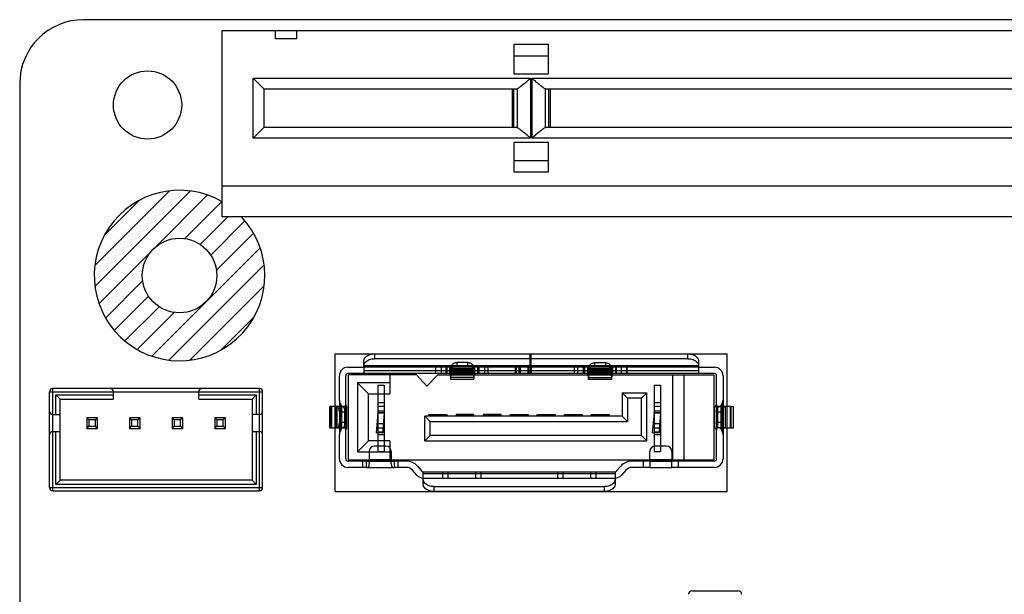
# Model space of a CAD drawing. Header units: millimetres. Extents: x 0 to 559, y 0 to 432.
# Tile 4 of 7: x 153 to 199, y 275 to 301. Entities that reach past the tile are written whole.
import ezdxf

# ---------------------------------------------------------------- set-up
doc = ezdxf.new("R2010")
doc.units = ezdxf.units.MM
doc.header["$LTSCALE"] = 30.734
for name, color, linetype in [('00_COMPONENTS', 7, 'CONTINUOUS'), ('INTF_YELLOW', 7, 'CONTINUOUS'), ('JS_SATA_SHELL', 7, 'CONTINUOUS')]:
    doc.layers.add(name, color=color, linetype=linetype)

msp = doc.modelspace()

# ---------------------------------------------------------------- linework, layer by layer
at = {"layer": '00_COMPONENTS', "color": 7}
for p, q in [((275.015, 301.485), (156.015, 301.485)), ((162.515, 292.235), (162.515, 300.985)), ((162.515, 300.985), (276.515, 300.985)), ((165.015, 300.585), (165.015, 300.985)), ((166.015, 300.585), (166.015, 300.985)), ((166.015, 300.585), (165.015, 300.585)), ((176.215, 298.935), (176.215, 300.335)), ((176.215, 300.335), (177.815, 300.335)), ((177.815, 300.335), (177.815, 298.935)), ((176.215, 299.785), (177.815, 299.785)), ((177.815, 298.935), (176.215, 298.935)), ((153.015, 298.485), (153.015, 196.585)), ((164.475, 298.235), (163.975, 298.735)), ((164.311, 298.399), (164.287, 298.422)), ((164.352, 298.358), (164.332, 298.377)), ((164.475, 298.235), (164.475, 296.435)), ((164.475, 298.235), (176.287, 298.235)), ((176.125, 298.235), (176.125, 296.435)), ((177.743, 298.235), (249.555, 298.235)), ((177.905, 298.235), (177.905, 296.435)), ((164.475, 296.435), (163.975, 295.935)), ((176.287, 296.435), (164.475, 296.435)), ((249.555, 296.435), (177.743, 296.435)), ((176.215, 294.335), (176.215, 295.735)), ((176.215, 295.735), (177.815, 295.735)), ((177.815, 295.735), (177.815, 294.335)), ((176.215, 294.885), (177.815, 294.885)), ((177.815, 294.335), (176.215, 294.335)), ((162.515, 293.685), (276.515, 293.685)), ((276.515, 292.235), (162.515, 292.235)), ((168.44, 280.835), (168.44, 284.835)), ((171.64, 284.835), (168.44, 284.835)), ((170.38, 284.835), (170.38, 283.935)), ((172.117, 284.29), (171.64, 284.835)), ((172.64, 284.835), (172.117, 284.29)), ((172.64, 284.835), (185.59, 284.835)), ((183.65, 284.835), (183.65, 280.835)), ((184.17, 284.835), (184.17, 280.835)), ((185.59, 284.835), (185.59, 280.835)), ((164.265, 284.185), (154.565, 284.185)), ((168.86, 284.455), (168.86, 281.215)), ((168.86, 284.455), (169.38, 283.935)), ((170.38, 284.455), (168.86, 284.455)), ((154.415, 279.535), (154.415, 284.035)), ((154.715, 282.965), (154.715, 283.885)), ((154.915, 283.685), (154.715, 283.885)), ((154.715, 283.885), (157.415, 283.885)), ((154.915, 279.885), (154.915, 283.685)), ((154.915, 283.685), (157.415, 283.685)), ((157.415, 283.685), (157.415, 284.035)), ((161.415, 283.685), (161.415, 284.035)), ((161.415, 283.885), (164.115, 283.885)), ((161.415, 283.685), (163.915, 283.685)), ((163.915, 283.685), (164.115, 283.885)), ((163.915, 283.685), (163.915, 279.885)), ((164.115, 283.885), (164.115, 282.965)), ((164.415, 279.535), (164.415, 284.035)), ((169.38, 281.735), (169.38, 283.935)), ((169.38, 283.935), (170.38, 283.935)), ((181.29, 283.985), (181.29, 282.885)), ((181.54, 283.735), (181.29, 283.985)), ((181.29, 283.985), (182.44, 283.985)), ((181.54, 283.735), (181.54, 282.635)), ((182.19, 283.735), (181.54, 283.735)), ((182.19, 283.735), (182.44, 283.985)), ((182.19, 281.985), (182.19, 283.735)), ((182.44, 281.735), (182.44, 283.985)), ((168.315, 282.235), (168.315, 283.435)), ((168.365, 283.285), (168.364, 283.302)), ((168.365, 282.385), (168.365, 283.285)), ((185.615, 283.235), (185.615, 282.435)), ((185.715, 283.435), (185.715, 282.235)), ((154.565, 282.965), (154.915, 282.965)), ((156.165, 282.815), (156.165, 282.315)), ((156.165, 282.815), (156.265, 282.715)), ((156.665, 282.815), (156.165, 282.815)), ((156.665, 282.815), (156.565, 282.715)), ((156.665, 282.315), (156.665, 282.815)), ((158.165, 282.815), (158.165, 282.315)), ((158.165, 282.815), (158.265, 282.715)), ((158.665, 282.815), (158.165, 282.815)), ((158.665, 282.815), (158.565, 282.715)), ((158.665, 282.315), (158.665, 282.815)), ((160.165, 282.815), (160.165, 282.315)), ((160.165, 282.815), (160.265, 282.715)), ((160.665, 282.815), (160.165, 282.815)), ((160.665, 282.815), (160.565, 282.715)), ((160.665, 282.315), (160.665, 282.815)), ((162.165, 282.815), (162.165, 282.315)), ((162.165, 282.815), (162.265, 282.715)), ((162.665, 282.815), (162.165, 282.815)), ((162.665, 282.815), (162.565, 282.715)), ((162.665, 282.315), (162.665, 282.815)), ((164.265, 282.965), (163.915, 282.965)), ((172.03, 281.735), (172.03, 282.885)), ((172.28, 282.635), (172.03, 282.885)), ((181.29, 282.885), (172.03, 282.885)), ((172.215, 282.885), (172.215, 282.965)), ((172.215, 282.965), (173.055, 282.965)), ((172.215, 282.94), (173.055, 282.94)), ((172.235, 282.94), (172.235, 282.885)), ((172.435, 282.885), (172.435, 282.94)), ((172.835, 282.94), (172.835, 282.885)), ((173.035, 282.885), (173.035, 282.94)), ((173.055, 282.965), (173.055, 282.885)), ((173.49, 282.965), (173.49, 282.885)), ((174.33, 282.965), (173.49, 282.965)), ((173.49, 282.94), (174.31, 282.94)), ((173.51, 282.94), (173.51, 282.885)), ((173.583, 282.885), (173.51, 282.94)), ((174.236, 282.885), (174.31, 282.94)), ((174.31, 282.94), (174.31, 282.885)), ((174.33, 282.885), (174.33, 282.965)), ((174.76, 282.965), (174.76, 282.885)), ((175.6, 282.965), (174.76, 282.965)), ((174.76, 282.94), (175.58, 282.94)), ((174.78, 282.94), (174.78, 282.885)), ((174.853, 282.885), (174.78, 282.94)), ((175.506, 282.885), (175.58, 282.94)), ((175.58, 282.94), (175.58, 282.885)), ((175.6, 282.885), (175.6, 282.965)), ((176.025, 282.885), (176.025, 282.965)), ((176.025, 282.965), (176.865, 282.965)), ((176.025, 282.94), (176.865, 282.94)), ((176.045, 282.94), (176.045, 282.885)), ((176.245, 282.885), (176.245, 282.94)), ((176.645, 282.94), (176.645, 282.885)), ((176.845, 282.885), (176.845, 282.94)), ((176.865, 282.965), (176.865, 282.885)), ((177.3, 282.885), (177.3, 282.965)), ((177.3, 282.965), (178.14, 282.965)), ((177.3, 282.94), (178.12, 282.94)), ((177.32, 282.94), (177.32, 282.885)), ((177.393, 282.885), (177.32, 282.94)), ((178.046, 282.885), (178.12, 282.94)), ((178.12, 282.94), (178.12, 282.885)), ((178.14, 282.965), (178.14, 282.885)), ((178.57, 282.885), (178.57, 282.965)), ((178.57, 282.965), (179.41, 282.965)), ((178.57, 282.94), (179.39, 282.94)), ((178.59, 282.94), (178.59, 282.885)), ((178.663, 282.885), (178.59, 282.94)), ((179.316, 282.885), (179.39, 282.94)), ((179.39, 282.94), (179.39, 282.885)), ((179.41, 282.965), (179.41, 282.885)), ((179.835, 282.885), (179.835, 282.965)), ((179.835, 282.965), (180.675, 282.965)), ((179.835, 282.94), (180.675, 282.94)), ((179.855, 282.94), (179.855, 282.885)), ((180.055, 282.885), (180.055, 282.94)), ((180.455, 282.94), (180.455, 282.885)), ((180.655, 282.885), (180.655, 282.94)), ((180.675, 282.965), (180.675, 282.885)), ((181.29, 282.885), (181.54, 282.635)), ((156.165, 282.315), (156.265, 282.415)), ((156.165, 282.315), (156.665, 282.315)), ((156.265, 282.715), (156.265, 282.415)), ((156.565, 282.715), (156.265, 282.715)), ((156.265, 282.415), (156.565, 282.415)), ((156.565, 282.415), (156.565, 282.715)), ((156.665, 282.315), (156.565, 282.415)), ((158.165, 282.315), (158.265, 282.415)), ((158.165, 282.315), (158.665, 282.315)), ((158.265, 282.715), (158.265, 282.415)), ((158.565, 282.715), (158.265, 282.715)), ((158.265, 282.415), (158.565, 282.415)), ((158.565, 282.415), (158.565, 282.715)), ((158.665, 282.315), (158.565, 282.415)), ((160.165, 282.315), (160.265, 282.415)), ((160.165, 282.315), (160.665, 282.315)), ((160.265, 282.715), (160.265, 282.415)), ((160.565, 282.715), (160.265, 282.715)), ((160.265, 282.415), (160.565, 282.415)), ((160.565, 282.415), (160.565, 282.715)), ((160.665, 282.315), (160.565, 282.415)), ((162.165, 282.315), (162.265, 282.415)), ((162.165, 282.315), (162.665, 282.315)), ((162.265, 282.715), (162.265, 282.415)), ((162.565, 282.715), (162.265, 282.715)), ((162.265, 282.415), (162.565, 282.415)), ((162.565, 282.415), (162.565, 282.715)), ((162.665, 282.315), (162.565, 282.415)), ((168.364, 282.367), (168.365, 282.385)), ((172.28, 281.985), (172.28, 282.635)), ((172.28, 282.635), (181.54, 282.635)), ((154.565, 282.165), (154.915, 282.165)), ((154.715, 279.685), (154.715, 282.165)), ((163.915, 282.165), (164.265, 282.165)), ((164.115, 282.165), (164.115, 279.685)), ((172.03, 281.735), (172.28, 281.985)), ((182.19, 281.985), (172.28, 281.985)), ((182.19, 281.985), (182.44, 281.735)), ((168.86, 281.215), (169.38, 281.735)), ((170.38, 281.735), (169.38, 281.735)), ((170.38, 281.735), (170.38, 280.835)), ((172.03, 281.735), (182.44, 281.735)), ((168.86, 281.215), (170.38, 281.215)), ((168.44, 280.835), (185.59, 280.835)), ((154.915, 279.885), (154.715, 279.685)), ((164.115, 279.685), (154.715, 279.685)), ((163.915, 279.885), (154.915, 279.885)), ((163.915, 279.885), (164.115, 279.685)), ((154.565, 279.385), (164.265, 279.385)), ((184.546, 274.689), (186.734, 274.689))]:
    msp.add_line(p, q, dxfattribs=at)
at = {"layer": '00_COMPONENTS', "color": 4}
for p, q in [((163.975, 295.935), (163.975, 298.735)), ((163.975, 298.735), (176.977, 298.735)), ((176.977, 298.735), (176.977, 295.935)), ((177.053, 295.935), (177.053, 298.735)), ((177.053, 298.735), (250.055, 298.735)), ((176.188, 298.235), (176.188, 296.435)), ((176.366, 296.414), (176.366, 298.255)), ((177.664, 298.255), (177.664, 296.414)), ((177.841, 296.435), (177.841, 298.235)), ((176.977, 295.935), (163.975, 295.935)), ((250.055, 295.935), (177.053, 295.935)), ((156.542, 289.951), (160.048, 293.457)), ((156.548, 288.969), (161.03, 293.451)), ((157.003, 291.4), (158.599, 292.996)), ((159.401, 290.834), (161.829, 293.263)), ((160.77, 291.216), (162.507, 292.953)), ((161.484, 290.942), (162.777, 292.235)), ((161.977, 290.447), (163.582, 292.052)), ((162.247, 289.73), (163.987, 291.47)), ((156.737, 288.17), (159.165, 290.599)), ((159.209, 285.704), (164.296, 290.79)), ((160.01, 285.517), (164.483, 289.989)), ((157.046, 287.492), (158.783, 289.229)), ((160.995, 285.514), (164.486, 289.005)), ((157.453, 286.911), (159.058, 288.515)), ((157.947, 286.417), (159.553, 288.023)), ((158.53, 286.012), (160.27, 287.752)), ((162.457, 285.988), (164.012, 287.542)), ((167.815, 279.359), (167.815, 285.81)), ((167.815, 285.81), (186.215, 285.81)), ((186.215, 279.359), (186.215, 285.81)), ((154.565, 279.385), (154.565, 284.185)), ((164.265, 279.385), (164.265, 284.185)), ((154.415, 284.035), (164.415, 284.035)), ((154.415, 279.535), (164.415, 279.535)), ((167.815, 279.359), (186.215, 279.359))]:
    msp.add_line(p, q, dxfattribs=at)
at = {"layer": '00_COMPONENTS', "color": 7}
for points in [[(164.475, 298.235), (164.474, 298.235), (164.47, 298.24)], [(164.475, 296.435), (164.474, 296.434), (164.47, 296.43)]]:
    msp.add_lwpolyline(points, dxfattribs=at)
for centre, radius in [((159.015, 297.485), 1.6), ((160.515, 289.485), 1.75)]:
    msp.add_circle(centre, radius, dxfattribs=at)
for centre, radius, start, end in [((156.015, 298.485), 3, 90, 180), ((160.515, 289.485), 4, 60, 43.4368), ((154.565, 284.035), 0.15, 90, 180), ((157.265, 284.035), 0.15, 0, 90), ((161.565, 284.035), 0.15, 90, 180), ((164.265, 284.035), 0.15, 0, 90), ((168.115, 283.285), 0.25, 5.6486, 36.8777), ((168.114, 283.284), 0.251, 4.145, 5.7276), ((168.116, 283.285), 0.248, 353.3854, 359.9658), ((185.865, 283.235), 0.25, 126.8699, 180), ((154.565, 283.115), 0.15, 180, 270), ((164.265, 283.115), 0.15, 270, 360), ((168.115, 282.385), 0.25, 323.124, 355.931), ((168.117, 282.385), 0.248, 0.0288, 5.7422), ((185.865, 282.435), 0.25, 180, 233.1301), ((154.565, 282.015), 0.15, 90, 180), ((164.265, 282.015), 0.15, 0, 90), ((154.565, 279.535), 0.15, 180, 270), ((164.265, 279.535), 0.15, 270, 360), ((184.546, 274.533), 0.156, 90, 180), ((186.734, 274.533), 0.156, 0, 90)]:
    msp.add_arc(centre, radius, start, end, dxfattribs=at)
for centre, start_param, end_param in [((176.287, 298.735), -3.141593, -2.854881), ((177.743, 298.735), -3.428305, -3.141593), ((176.287, 295.935), -0.286712, 0), ((177.743, 295.935), 0, 0.286712)]:
    msp.add_ellipse(centre, major_axis=(0, 0.5), ratio=0.558663, start_param=start_param, end_param=end_param, dxfattribs=at)
for points, knots in [([(176.366, 298.255), (176.41, 298.278), (176.503, 298.345), (176.649, 298.46), (176.81, 298.594), (176.92, 298.687), (176.977, 298.735)], [0, 0, 0, 0, 0.193468, 0.441036, 0.715068, 1, 1, 1, 1]), ([(177.053, 298.735), (177.109, 298.687), (177.22, 298.594), (177.381, 298.46), (177.526, 298.345), (177.619, 298.278), (177.664, 298.255)], [0, 0, 0, 0, 0.284932, 0.558964, 0.806532, 1, 1, 1, 1]), ([(176.977, 295.935), (176.92, 295.982), (176.81, 296.076), (176.649, 296.209), (176.503, 296.324), (176.41, 296.391), (176.366, 296.414)], [0, 0, 0, 0, 0.284932, 0.558964, 0.806532, 1, 1, 1, 1]), ([(177.664, 296.414), (177.619, 296.391), (177.526, 296.324), (177.381, 296.209), (177.22, 296.076), (177.109, 295.982), (177.053, 295.935)], [0, 0, 0, 0, 0.193468, 0.441036, 0.715068, 1, 1, 1, 1]), ([(172.367, 282.94), (172.373, 282.94), (172.384, 282.941), (172.398, 282.944), (172.409, 282.95), (172.413, 282.957), (172.414, 282.96)], [0, 0, 0, 0, 0.335134, 0.60568, 0.815743, 1, 1, 1, 1]), ([(172.855, 282.965), (172.855, 282.963), (172.856, 282.958), (172.859, 282.952), (172.862, 282.95)], [0, 0, 0, 0, 0.263054, 1, 1, 1, 1]), ([(172.862, 282.95), (172.867, 282.946), (172.881, 282.941), (172.895, 282.94), (172.904, 282.94)], [0, 0, 0, 0, 0.417233, 1, 1, 1, 1]), ([(176.177, 282.94), (176.183, 282.94), (176.194, 282.941), (176.208, 282.944), (176.219, 282.95), (176.223, 282.957), (176.224, 282.96)], [0, 0, 0, 0, 0.335134, 0.60568, 0.815743, 1, 1, 1, 1]), ([(176.665, 282.965), (176.665, 282.963), (176.666, 282.958), (176.669, 282.952), (176.672, 282.95)], [0, 0, 0, 0, 0.263054, 1, 1, 1, 1]), ([(176.672, 282.95), (176.677, 282.946), (176.691, 282.941), (176.705, 282.94), (176.714, 282.94)], [0, 0, 0, 0, 0.417233, 1, 1, 1, 1]), ([(179.987, 282.94), (179.993, 282.94), (180.004, 282.941), (180.018, 282.944), (180.029, 282.95), (180.033, 282.957), (180.034, 282.96)], [0, 0, 0, 0, 0.335134, 0.60568, 0.815743, 1, 1, 1, 1]), ([(180.475, 282.965), (180.475, 282.963), (180.476, 282.958), (180.479, 282.952), (180.482, 282.95)], [0, 0, 0, 0, 0.263054, 1, 1, 1, 1]), ([(180.482, 282.95), (180.487, 282.946), (180.501, 282.941), (180.515, 282.94), (180.524, 282.94)], [0, 0, 0, 0, 0.417233, 1, 1, 1, 1])]:
    msp.add_open_spline(points, degree=3, knots=knots, dxfattribs=at)
for points in [[(172.414, 282.96), (172.414, 282.961), (172.415, 282.963), (172.415, 282.965)], [(176.224, 282.96), (176.224, 282.961), (176.225, 282.963), (176.225, 282.965)], [(180.034, 282.96), (180.034, 282.961), (180.035, 282.963), (180.035, 282.965)]]:
    msp.add_open_spline(points, degree=3, dxfattribs=at)
at = {"layer": 'INTF_YELLOW', "color": 7}
for p, q in [((169.82, 284.335), (169.82, 281.235)), ((169.82, 284.335), (170.12, 284.335)), ((170.12, 284.335), (170.12, 281.235)), ((182.78, 284.335), (182.78, 281.235)), ((182.78, 284.335), (183.08, 284.335)), ((183.08, 284.335), (183.08, 281.235)), ((169.819, 283.035), (169.738, 282.114)), ((169.82, 283.061), (170.12, 283.061)), ((170.12, 283.035), (169.82, 283.035)), ((170.117, 283.009), (170.037, 282.088)), ((182.779, 283.035), (182.698, 282.114)), ((182.78, 283.061), (183.08, 283.061)), ((183.08, 283.035), (182.78, 283.035)), ((183.077, 283.009), (182.997, 282.088)), ((170.037, 282.088), (169.738, 282.114)), ((169.82, 282.035), (170.12, 282.035)), ((182.997, 282.088), (182.698, 282.114)), ((182.78, 282.035), (183.08, 282.035)), ((169.82, 281.235), (170.12, 281.235)), ((182.78, 281.235), (183.08, 281.235))]:
    msp.add_line(p, q, dxfattribs=at)
at = {"layer": 'INTF_YELLOW', "color": 4}
for p, q in [((169.82, 283.535), (170.12, 283.535)), ((170.12, 283.335), (169.82, 283.335)), ((182.78, 283.535), (183.08, 283.535)), ((183.08, 283.335), (182.78, 283.335)), ((169.82, 283.135), (170.12, 283.135)), ((182.78, 283.135), (183.08, 283.135)), ((170.12, 282.535), (169.82, 282.535)), ((169.82, 282.335), (170.12, 282.335)), ((183.08, 282.535), (182.78, 282.535)), ((182.78, 282.335), (183.08, 282.335)), ((170.12, 282.135), (169.82, 282.135)), ((183.08, 282.135), (182.78, 282.135))]:
    msp.add_line(p, q, dxfattribs=at)
at = {"layer": 'INTF_YELLOW', "color": 7}
for centre, radius in [((169.52, 283.061), 0.3), ((169.52, 283.061), 0.6), ((182.48, 283.061), 0.3), ((182.48, 283.061), 0.6)]:
    msp.add_arc(centre, radius, 355, 360, dxfattribs=at)
at = {"layer": 'JS_SATA_SHELL', "color": 4}
for p, q in [((169.665, 285.81), (169.665, 285.585)), ((184.365, 285.585), (184.365, 285.81)), ((169.165, 285.255), (169.165, 285.481)), ((169.165, 285.259), (176.965, 285.259)), ((176.965, 285.185), (169.165, 285.185)), ((172.526, 285.185), (172.526, 284.885)), ((172.801, 284.885), (172.801, 285.185)), ((173.05, 285.185), (173.05, 284.885)), ((173.193, 285.185), (173.193, 284.885)), ((173.205, 284.844), (173.205, 285.104)), ((174.35, 285.104), (173.205, 285.104)), ((173.261, 284.919), (173.261, 285.069)), ((173.261, 285.069), (174.304, 285.069)), ((173.27, 285.053), (173.27, 285.203)), ((173.52, 285.407), (173.52, 285.257)), ((174.047, 285.257), (174.047, 285.407)), ((174.296, 285.201), (174.296, 285.051)), ((174.304, 285.069), (174.304, 284.919)), ((174.35, 285.104), (174.35, 284.844)), ((174.36, 284.885), (174.36, 285.185)), ((174.498, 285.185), (174.498, 284.885)), ((174.575, 284.885), (174.575, 285.185)), ((174.824, 285.185), (174.824, 284.885)), ((174.997, 284.885), (174.997, 285.185)), ((176.265, 285.185), (176.265, 284.885)), ((176.315, 285.185), (176.315, 284.885)), ((176.45, 284.885), (176.45, 285.185)), ((176.468, 284.885), (176.468, 285.185)), ((176.474, 285.185), (176.474, 284.885)), ((176.503, 285.185), (176.503, 284.885)), ((176.856, 285.185), (176.856, 284.885)), ((176.879, 284.885), (176.879, 285.185)), ((176.885, 285.185), (176.885, 284.885)), ((176.897, 284.885), (176.897, 285.185)), ((176.965, 285.185), (176.965, 284.885)), ((177.015, 285.259), (184.865, 285.259)), ((177.015, 285.185), (177.015, 284.885)), ((184.865, 285.185), (177.015, 285.185)), ((179.03, 285.185), (179.03, 284.885)), ((179.205, 284.885), (179.205, 285.185)), ((179.455, 285.185), (179.455, 284.885)), ((179.529, 284.885), (179.529, 285.185)), ((179.669, 285.185), (179.669, 284.885)), ((179.68, 284.844), (179.68, 285.104)), ((180.824, 285.104), (179.68, 285.104)), ((179.726, 284.914), (179.726, 285.064)), ((179.726, 285.064), (180.768, 285.064)), ((179.733, 285.036), (179.733, 285.186)), ((179.983, 285.392), (179.983, 285.242)), ((180.51, 285.242), (180.51, 285.392)), ((180.759, 285.189), (180.759, 285.039)), ((180.768, 285.064), (180.768, 284.914)), ((180.824, 285.104), (180.824, 284.844)), ((180.837, 284.885), (180.837, 285.185)), ((180.979, 284.885), (180.979, 285.185)), ((181.229, 285.185), (181.229, 284.885)), ((181.503, 284.885), (181.503, 285.185)), ((184.865, 285.481), (184.865, 285.255)), ((169.165, 285.033), (176.965, 285.033)), ((176.965, 284.885), (169.165, 284.885)), ((174.35, 284.844), (173.205, 284.844)), ((173.223, 284.96), (173.223, 284.7)), ((174.335, 284.96), (173.223, 284.96)), ((174.335, 284.7), (173.223, 284.7)), ((173.261, 284.919), (174.304, 284.919)), ((174.335, 284.7), (174.335, 284.96)), ((177.015, 285.033), (184.865, 285.033)), ((184.865, 284.885), (177.015, 284.885)), ((180.824, 284.844), (179.68, 284.844)), ((179.695, 284.954), (179.695, 284.694)), ((180.806, 284.954), (179.695, 284.954)), ((180.806, 284.694), (179.695, 284.694)), ((179.726, 284.914), (180.768, 284.914)), ((180.806, 284.694), (180.806, 284.954)), ((167.628, 282.335), (167.628, 283.335)), ((167.64, 283.335), (167.64, 282.335)), ((167.89, 282.335), (167.89, 283.335)), ((168.155, 283.335), (167.893, 283.335)), ((167.895, 283.335), (167.895, 282.335)), ((168.013, 283.335), (168.013, 282.335)), ((168.015, 283.635), (168.015, 282.035)), ((168.065, 283.485), (168.065, 282.185)), ((168.115, 283.335), (168.115, 282.335)), ((168.268, 283.335), (168.268, 282.335)), ((168.315, 282.335), (168.315, 283.335)), ((185.715, 283.335), (185.715, 282.335)), ((185.768, 282.335), (185.768, 283.335)), ((186.102, 283.335), (185.851, 283.335)), ((185.915, 283.335), (185.915, 282.335)), ((185.965, 283.485), (185.965, 282.185)), ((186.015, 283.635), (186.015, 282.035)), ((186.015, 282.335), (186.015, 283.335)), ((186.127, 282.335), (186.127, 283.335)), ((186.374, 282.335), (186.374, 283.335)), ((168.015, 283.085), (168.277, 283.085)), ((185.715, 283.085), (185.966, 283.085)), ((167.893, 282.335), (168.155, 282.335)), ((168.277, 282.585), (168.015, 282.585)), ((185.966, 282.585), (185.715, 282.585)), ((185.851, 282.335), (186.102, 282.335)), ((169.115, 280.485), (169.115, 280.785)), ((169.265, 280.785), (169.265, 280.485)), ((169.265, 280.785), (170.6, 280.785)), ((169.265, 280.485), (170.6, 280.485)), ((170.45, 280.835), (169.415, 280.835)), ((169.415, 280.809), (169.415, 280.655)), ((170.45, 280.655), (170.45, 280.809)), ((170.6, 280.485), (170.6, 280.785)), ((170.75, 280.785), (170.75, 280.485)), ((182.28, 280.485), (182.28, 280.785)), ((183.615, 280.835), (182.58, 280.835)), ((182.58, 280.785), (182.58, 280.485)), ((182.58, 280.785), (183.615, 280.785)), ((182.58, 280.485), (183.615, 280.485)), ((183.615, 280.485), (183.615, 280.785)), ((183.915, 280.785), (183.915, 280.485)), ((171.95, 280.285), (180.95, 280.285)), ((180.95, 280.186), (171.95, 280.186)), ((171.95, 279.985), (180.95, 279.985)), ((172.85, 280.285), (172.85, 279.985)), ((173.1, 280.285), (173.1, 279.985)), ((174.4, 280.285), (174.4, 279.985)), ((174.65, 280.285), (174.65, 279.985)), ((178.25, 280.285), (178.25, 279.985)), ((178.5, 280.285), (178.5, 279.985)), ((179.8, 280.285), (179.8, 279.985)), ((180.05, 280.285), (180.05, 279.985)), ((180.95, 279.96), (171.95, 279.96)), ((171.95, 279.688), (171.95, 279.914)), ((172.45, 279.585), (172.45, 279.359)), ((180.45, 279.359), (180.45, 279.585)), ((180.95, 279.914), (180.95, 279.688))]:
    msp.add_line(p, q, dxfattribs=at)
at = {"layer": 'JS_SATA_SHELL', "color": 7}
for p, q in [((169.665, 285.81), (176.965, 285.81)), ((176.965, 285.585), (169.665, 285.585)), ((176.965, 285.185), (176.965, 285.81)), ((177.015, 285.185), (177.015, 285.81)), ((177.015, 285.81), (184.365, 285.81)), ((184.365, 285.585), (177.015, 285.585)), ((168.415, 285.185), (169.165, 285.185)), ((169.165, 285.185), (169.165, 285.255)), ((169.165, 285.185), (169.165, 284.885)), ((172.526, 285.185), (172.526, 284.885)), ((173.025, 284.885), (173.025, 285.185)), ((173.205, 285.104), (173.223, 284.96)), ((173.261, 285.069), (173.27, 285.203)), ((173.261, 284.919), (173.27, 285.053)), ((174.047, 285.407), (173.52, 285.407)), ((173.52, 285.257), (174.047, 285.257)), ((174.296, 285.201), (174.304, 285.069)), ((174.296, 285.051), (174.304, 284.919)), ((174.335, 284.96), (174.35, 285.104)), ((176.965, 285.185), (177.015, 285.185)), ((179.68, 285.104), (179.695, 284.954)), ((179.726, 285.064), (179.733, 285.186)), ((180.51, 285.392), (179.983, 285.392)), ((179.983, 285.242), (180.51, 285.242)), ((180.759, 285.189), (180.768, 285.064)), ((180.806, 284.954), (180.824, 285.104)), ((181.004, 285.185), (181.004, 284.885)), ((181.504, 285.185), (181.504, 284.885)), ((184.865, 285.255), (184.865, 285.185)), ((184.865, 285.185), (184.865, 284.885)), ((184.865, 285.185), (185.615, 285.185)), ((168.015, 283.635), (168.015, 284.785)), ((168.315, 283.335), (168.315, 284.785)), ((169.165, 284.885), (168.415, 284.885)), ((173.205, 284.844), (173.223, 284.7)), ((173.235, 284.919), (173.261, 284.919)), ((173.235, 284.619), (174.325, 284.619)), ((174.304, 284.919), (174.325, 284.919)), ((174.335, 284.7), (174.35, 284.844)), ((177.015, 284.885), (176.965, 284.885)), ((179.68, 284.844), (179.695, 284.694)), ((179.726, 284.914), (179.705, 284.914)), ((180.793, 284.614), (179.705, 284.614)), ((179.726, 284.914), (179.733, 285.036)), ((180.759, 285.039), (180.768, 284.914)), ((180.793, 284.914), (180.768, 284.914)), ((180.806, 284.694), (180.824, 284.844)), ((185.615, 284.885), (184.865, 284.885)), ((185.715, 283.335), (185.715, 284.785)), ((186.015, 284.785), (186.015, 283.635)), ((167.565, 282.335), (167.565, 283.335)), ((167.893, 283.335), (167.565, 283.335)), ((167.865, 282.335), (167.865, 283.335)), ((168.315, 283.335), (168.155, 283.335)), ((185.851, 283.335), (185.715, 283.335)), ((186.126, 283.335), (186.102, 283.335)), ((186.377, 283.335), (186.126, 283.335)), ((186.215, 282.335), (186.215, 283.335)), ((186.376, 283.335), (186.376, 282.335)), ((186.377, 283.335), (186.515, 283.335)), ((186.515, 282.335), (186.515, 283.335)), ((168.277, 282.585), (168.277, 283.085)), ((185.966, 282.585), (185.966, 283.085)), ((167.565, 282.335), (167.893, 282.335)), ((168.155, 282.335), (168.315, 282.335)), ((168.315, 280.885), (168.315, 282.335)), ((185.715, 280.885), (185.715, 282.335)), ((185.851, 282.335), (185.715, 282.335)), ((186.102, 282.335), (186.515, 282.335)), ((168.015, 280.885), (168.015, 282.035)), ((186.015, 282.035), (186.015, 280.885)), ((170.2, 281.485), (169.665, 281.485)), ((183.365, 281.485), (182.83, 281.485)), ((169.415, 281.235), (169.415, 280.809)), ((170.45, 281.235), (170.45, 280.809)), ((182.58, 280.785), (182.58, 281.235)), ((183.615, 281.235), (183.615, 280.785)), ((169.265, 280.785), (168.415, 280.785)), ((169.265, 280.485), (168.415, 280.485)), ((171.15, 280.785), (170.6, 280.785)), ((171.15, 280.485), (170.6, 280.485)), ((171.677, 280.545), (171.874, 280.319)), ((181.222, 280.545), (181.025, 280.319)), ((182.58, 280.785), (181.75, 280.785)), ((182.58, 280.485), (181.75, 280.485)), ((185.615, 280.785), (183.615, 280.785)), ((185.615, 280.485), (183.615, 280.485)), ((171.648, 280.122), (171.451, 280.348)), ((171.95, 279.985), (171.95, 280.285)), ((171.95, 279.914), (171.95, 279.985)), ((180.95, 280.285), (180.95, 279.985)), ((180.95, 279.985), (180.95, 279.914)), ((181.448, 280.348), (181.251, 280.122)), ((172.45, 279.585), (180.45, 279.585)), ((180.45, 279.359), (172.45, 279.359))]:
    msp.add_line(p, q, dxfattribs=at)
for centre, radius, start, end in [((168.415, 284.785), 0.4, 90, 180), ((185.615, 284.785), 0.4, 0, 90), ((168.415, 284.785), 0.1, 90, 180), ((185.615, 284.785), 0.1, 0, 90), ((168.265, 283.635), 0.25, 180, 216.8699), ((167.865, 283.335), 0.25, 0, 36.8699), ((186.165, 283.335), 0.25, 143.1301, 180), ((185.765, 283.635), 0.25, 323.1301, 360), ((167.865, 282.335), 0.25, 323.1301, 360), ((186.165, 282.335), 0.25, 180, 216.8699), ((168.265, 282.035), 0.25, 143.1301, 180), ((185.765, 282.035), 0.25, 0, 36.8699), ((169.665, 281.235), 0.25, 90, 180), ((170.2, 281.235), 0.25, 0, 90), ((182.83, 281.235), 0.25, 90, 180), ((183.365, 281.235), 0.25, 0, 90), ((168.415, 280.885), 0.4, 180, 270), ((168.415, 280.885), 0.1, 180, 270), ((171.15, 280.085), 0.7, 41.1121, 90), ((171.15, 280.085), 0.4, 41.1121, 90), ((181.75, 280.085), 0.7, 90, 138.8879), ((181.75, 280.085), 0.4, 90, 138.8879), ((185.615, 280.885), 0.4, 270, 360), ((185.615, 280.885), 0.1, 270, 360), ((171.95, 280.385), 0.4, 221.1121, 270), ((171.95, 280.385), 0.1, 221.1121, 270), ((180.95, 280.385), 0.1, 270, 318.8879), ((180.95, 280.385), 0.4, 270, 318.8879)]:
    msp.add_arc(centre, radius, start, end, dxfattribs=at)
for points, knots in [([(169.165, 285.481), (169.165, 285.51), (169.177, 285.571), (169.231, 285.652), (169.312, 285.72), (169.416, 285.771), (169.536, 285.803), (169.621, 285.81), (169.665, 285.81)], [0, 0, 0, 0, 0.132968, 0.275836, 0.434893, 0.611075, 0.801303, 1, 1, 1, 1]), ([(169.165, 285.255), (169.165, 285.284), (169.177, 285.345), (169.231, 285.426), (169.312, 285.494), (169.416, 285.545), (169.536, 285.577), (169.621, 285.585), (169.665, 285.585)], [0, 0, 0, 0, 0.132968, 0.275836, 0.434893, 0.611075, 0.801303, 1, 1, 1, 1]), ([(184.365, 285.81), (184.408, 285.81), (184.493, 285.803), (184.614, 285.771), (184.717, 285.72), (184.799, 285.652), (184.852, 285.571), (184.865, 285.51), (184.865, 285.481)], [0, 0, 0, 0, 0.198722, 0.388963, 0.565146, 0.724195, 0.867049, 1, 1, 1, 1]), ([(184.365, 285.585), (184.408, 285.585), (184.493, 285.577), (184.614, 285.545), (184.717, 285.494), (184.799, 285.426), (184.852, 285.345), (184.865, 285.284), (184.865, 285.255)], [0, 0, 0, 0, 0.198722, 0.388963, 0.565146, 0.724195, 0.867049, 1, 1, 1, 1]), ([(173.205, 285.104), (173.204, 285.119), (173.202, 285.145), (173.197, 285.167), (173.196, 285.185), (173.193, 285.185)], [0, 0, 0, 0, 0.542541, 0.87731, 1, 1, 1, 1]), ([(173.223, 284.96), (173.225, 284.948), (173.221, 284.932), (173.244, 284.915), (173.245, 284.962), (173.255, 284.999), (173.258, 285.045), (173.261, 285.069)], [0, 0, 0, 0, 0.177758, 0.224319, 0.355504, 0.621912, 1, 1, 1, 1]), ([(173.27, 285.203), (173.272, 285.225), (173.283, 285.27), (173.321, 285.327), (173.377, 285.372), (173.445, 285.4), (173.494, 285.407), (173.52, 285.407)], [0, 0, 0, 0, 0.188108, 0.37935, 0.577847, 0.785021, 1, 1, 1, 1]), ([(173.27, 285.053), (173.272, 285.075), (173.283, 285.12), (173.321, 285.177), (173.377, 285.222), (173.445, 285.25), (173.494, 285.257), (173.52, 285.257)], [0, 0, 0, 0, 0.188108, 0.37935, 0.577847, 0.785021, 1, 1, 1, 1]), ([(174.047, 285.407), (174.072, 285.407), (174.122, 285.4), (174.191, 285.371), (174.246, 285.326), (174.284, 285.268), (174.295, 285.223), (174.296, 285.201)], [0, 0, 0, 0, 0.215117, 0.422319, 0.620743, 0.811885, 1, 1, 1, 1]), ([(174.047, 285.257), (174.072, 285.257), (174.122, 285.25), (174.191, 285.221), (174.246, 285.176), (174.284, 285.118), (174.295, 285.073), (174.296, 285.051)], [0, 0, 0, 0, 0.215117, 0.422319, 0.620743, 0.811885, 1, 1, 1, 1]), ([(174.304, 285.069), (174.306, 285.045), (174.308, 284.999), (174.317, 284.963), (174.317, 284.915), (174.338, 284.933), (174.334, 284.948), (174.335, 284.96)], [0, 0, 0, 0, 0.381474, 0.649795, 0.780459, 0.821754, 1, 1, 1, 1]), ([(174.36, 285.185), (174.357, 285.185), (174.357, 285.166), (174.351, 285.145), (174.351, 285.119), (174.35, 285.104)], [0, 0, 0, 0, 0.119794, 0.45517, 1, 1, 1, 1]), ([(179.68, 285.104), (179.679, 285.119), (179.678, 285.145), (179.673, 285.166), (179.673, 285.185), (179.669, 285.185)], [0, 0, 0, 0, 0.54483, 0.880206, 1, 1, 1, 1]), ([(179.695, 284.954), (179.696, 284.943), (179.692, 284.928), (179.713, 284.91), (179.713, 284.958), (179.722, 284.993), (179.724, 285.04), (179.726, 285.064)], [0, 0, 0, 0, 0.178244, 0.219541, 0.3502, 0.61852, 1, 1, 1, 1]), ([(179.733, 285.186), (179.734, 285.209), (179.745, 285.253), (179.783, 285.311), (179.839, 285.357), (179.907, 285.385), (179.957, 285.392), (179.983, 285.392)], [0, 0, 0, 0, 0.188115, 0.379257, 0.577681, 0.784883, 1, 1, 1, 1]), ([(179.733, 285.036), (179.734, 285.059), (179.745, 285.103), (179.783, 285.161), (179.839, 285.207), (179.907, 285.235), (179.957, 285.242), (179.983, 285.242)], [0, 0, 0, 0, 0.188115, 0.379257, 0.577681, 0.784883, 1, 1, 1, 1]), ([(180.51, 285.392), (180.535, 285.392), (180.585, 285.386), (180.653, 285.357), (180.708, 285.312), (180.746, 285.255), (180.758, 285.211), (180.759, 285.189)], [0, 0, 0, 0, 0.214979, 0.422153, 0.62065, 0.811892, 1, 1, 1, 1]), ([(180.51, 285.242), (180.535, 285.242), (180.585, 285.236), (180.653, 285.207), (180.708, 285.162), (180.746, 285.105), (180.758, 285.061), (180.759, 285.039)], [0, 0, 0, 0, 0.214979, 0.422153, 0.62065, 0.811892, 1, 1, 1, 1]), ([(180.768, 285.064), (180.77, 285.04), (180.773, 284.994), (180.783, 284.957), (180.784, 284.91), (180.808, 284.926), (180.804, 284.943), (180.806, 284.954)], [0, 0, 0, 0, 0.378082, 0.64449, 0.77568, 0.822239, 1, 1, 1, 1]), ([(180.837, 285.185), (180.833, 285.185), (180.832, 285.167), (180.827, 285.145), (180.825, 285.119), (180.824, 285.104)], [0, 0, 0, 0, 0.12269, 0.457459, 1, 1, 1, 1]), ([(173.205, 284.844), (173.204, 284.852), (173.202, 284.864), (173.198, 284.877), (173.195, 284.885), (173.193, 284.885)], [0, 0, 0, 0, 0.524688, 0.855285, 1, 1, 1, 1]), ([(173.223, 284.7), (173.224, 284.68), (173.224, 284.661), (173.235, 284.608), (173.246, 284.661), (173.248, 284.706), (173.256, 284.807), (173.259, 284.878), (173.261, 284.919)], [0, 0, 0, 0, 0.157244, 0.213057, 0.268877, 0.426104, 0.675376, 1, 1, 1, 1]), ([(174.304, 284.919), (174.306, 284.878), (174.308, 284.807), (174.315, 284.706), (174.316, 284.662), (174.325, 284.608), (174.334, 284.662), (174.334, 284.68), (174.335, 284.7)], [0, 0, 0, 0, 0.325285, 0.574997, 0.732336, 0.787498, 0.842646, 1, 1, 1, 1]), ([(174.36, 284.885), (174.358, 284.885), (174.355, 284.876), (174.352, 284.865), (174.351, 284.852), (174.35, 284.844)], [0, 0, 0, 0, 0.135993, 0.468148, 1, 1, 1, 1]), ([(179.68, 284.844), (179.679, 284.852), (179.677, 284.865), (179.674, 284.876), (179.671, 284.885), (179.669, 284.885)], [0, 0, 0, 0, 0.531852, 0.864007, 1, 1, 1, 1]), ([(179.695, 284.694), (179.696, 284.674), (179.696, 284.657), (179.705, 284.603), (179.714, 284.656), (179.715, 284.701), (179.722, 284.802), (179.724, 284.873), (179.726, 284.914)], [0, 0, 0, 0, 0.157351, 0.212502, 0.267658, 0.424994, 0.674706, 1, 1, 1, 1]), ([(180.768, 284.914), (180.77, 284.873), (180.773, 284.802), (180.781, 284.701), (180.782, 284.656), (180.793, 284.603), (180.804, 284.656), (180.804, 284.674), (180.806, 284.694)], [0, 0, 0, 0, 0.324616, 0.573886, 0.731118, 0.786942, 0.842753, 1, 1, 1, 1]), ([(180.837, 284.885), (180.835, 284.885), (180.831, 284.877), (180.828, 284.864), (180.825, 284.852), (180.824, 284.844)], [0, 0, 0, 0, 0.144715, 0.475312, 1, 1, 1, 1]), ([(168.015, 283.085), (168.015, 283.111), (168.011, 283.161), (167.995, 283.229), (167.969, 283.285), (167.936, 283.323), (167.906, 283.335), (167.893, 283.335)], [0, 0, 0, 0, 0.261373, 0.49952, 0.702665, 0.866193, 1, 1, 1, 1]), ([(168.277, 283.085), (168.277, 283.111), (168.273, 283.161), (168.256, 283.229), (168.231, 283.285), (168.198, 283.323), (168.168, 283.335), (168.155, 283.335)], [0, 0, 0, 0, 0.261373, 0.49952, 0.702665, 0.866193, 1, 1, 1, 1]), ([(185.715, 283.085), (185.715, 283.111), (185.719, 283.161), (185.737, 283.23), (185.766, 283.285), (185.804, 283.324), (185.836, 283.335), (185.851, 283.335)], [0, 0, 0, 0, 0.253862, 0.486677, 0.68849, 0.856306, 1, 1, 1, 1]), ([(185.966, 283.085), (185.966, 283.111), (185.97, 283.161), (185.989, 283.23), (186.018, 283.285), (186.055, 283.324), (186.088, 283.335), (186.102, 283.335)], [0, 0, 0, 0, 0.253862, 0.486677, 0.68849, 0.856306, 1, 1, 1, 1]), ([(167.893, 282.335), (167.906, 282.335), (167.936, 282.346), (167.969, 282.385), (167.995, 282.44), (168.011, 282.509), (168.015, 282.559), (168.015, 282.585)], [0, 0, 0, 0, 0.133807, 0.297335, 0.50048, 0.738627, 1, 1, 1, 1]), ([(168.155, 282.335), (168.168, 282.335), (168.198, 282.346), (168.231, 282.385), (168.256, 282.44), (168.273, 282.509), (168.277, 282.559), (168.277, 282.585)], [0, 0, 0, 0, 0.133807, 0.297335, 0.50048, 0.738627, 1, 1, 1, 1]), ([(185.851, 282.335), (185.836, 282.335), (185.804, 282.345), (185.766, 282.384), (185.737, 282.439), (185.719, 282.508), (185.715, 282.559), (185.715, 282.585)], [0, 0, 0, 0, 0.143694, 0.31151, 0.513323, 0.746138, 1, 1, 1, 1]), ([(186.102, 282.335), (186.088, 282.335), (186.055, 282.345), (186.018, 282.384), (185.989, 282.439), (185.97, 282.508), (185.966, 282.559), (185.966, 282.585)], [0, 0, 0, 0, 0.143694, 0.31151, 0.513323, 0.746138, 1, 1, 1, 1]), ([(169.415, 280.809), (169.415, 280.806), (169.411, 280.798), (169.4, 280.792), (169.388, 280.789), (169.374, 280.787), (169.358, 280.786), (169.34, 280.785), (169.318, 280.785), (169.293, 280.785), (169.275, 280.785), (169.265, 280.785)], [0, 0, 0, 0, 0.065016, 0.13808, 0.228728, 0.308763, 0.404811, 0.518984, 0.654044, 0.813175, 1, 1, 1, 1]), ([(169.265, 280.485), (169.27, 280.485), (169.28, 280.485), (169.295, 280.485), (169.311, 280.485), (169.326, 280.486), (169.341, 280.488), (169.356, 280.492), (169.369, 280.499), (169.382, 280.51), (169.394, 280.526), (169.403, 280.549), (169.41, 280.58), (169.414, 280.615), (169.415, 280.641), (169.415, 280.655)], [0, 0, 0, 0, 0.054423, 0.111594, 0.169159, 0.225588, 0.280354, 0.333838, 0.388, 0.446478, 0.515881, 0.605146, 0.718079, 0.852208, 1, 1, 1, 1]), ([(170.6, 280.785), (170.591, 280.785), (170.574, 280.785), (170.551, 280.785), (170.53, 280.785), (170.513, 280.785), (170.498, 280.786), (170.485, 280.788), (170.473, 280.79), (170.462, 280.793), (170.453, 280.799), (170.45, 280.806), (170.45, 280.809)], [0, 0, 0, 0, 0.169414, 0.315813, 0.442011, 0.550612, 0.643753, 0.72333, 0.795598, 0.876311, 0.940484, 1, 1, 1, 1]), ([(170.45, 280.655), (170.45, 280.641), (170.451, 280.615), (170.455, 280.58), (170.461, 280.549), (170.471, 280.526), (170.482, 280.51), (170.495, 280.499), (170.509, 280.492), (170.523, 280.488), (170.538, 280.486), (170.553, 280.485), (170.569, 280.485), (170.585, 280.485), (170.595, 280.485), (170.6, 280.485)], [0, 0, 0, 0, 0.147638, 0.28174, 0.394741, 0.484047, 0.553446, 0.611942, 0.666104, 0.719587, 0.774353, 0.830804, 0.888384, 0.945603, 1, 1, 1, 1]), ([(172.45, 279.585), (172.406, 279.585), (172.321, 279.592), (172.201, 279.624), (172.097, 279.675), (172.016, 279.743), (171.962, 279.824), (171.95, 279.885), (171.95, 279.914)], [0, 0, 0, 0, 0.198722, 0.388963, 0.565146, 0.724195, 0.867049, 1, 1, 1, 1]), ([(172.45, 279.359), (172.406, 279.359), (172.321, 279.366), (172.201, 279.398), (172.097, 279.45), (172.016, 279.517), (171.962, 279.598), (171.95, 279.659), (171.95, 279.688)], [0, 0, 0, 0, 0.198722, 0.388963, 0.565146, 0.724195, 0.867049, 1, 1, 1, 1]), ([(180.95, 279.914), (180.95, 279.885), (180.937, 279.824), (180.884, 279.743), (180.802, 279.675), (180.699, 279.624), (180.578, 279.592), (180.493, 279.585), (180.45, 279.585)], [0, 0, 0, 0, 0.132968, 0.275836, 0.434893, 0.611075, 0.801303, 1, 1, 1, 1]), ([(180.95, 279.688), (180.95, 279.659), (180.937, 279.598), (180.884, 279.517), (180.802, 279.45), (180.699, 279.398), (180.578, 279.366), (180.493, 279.359), (180.45, 279.359)], [0, 0, 0, 0, 0.132968, 0.275836, 0.434893, 0.611075, 0.801303, 1, 1, 1, 1])]:
    msp.add_open_spline(points, degree=3, knots=knots, dxfattribs=at)

doc.saveas('drawing.dxf')
